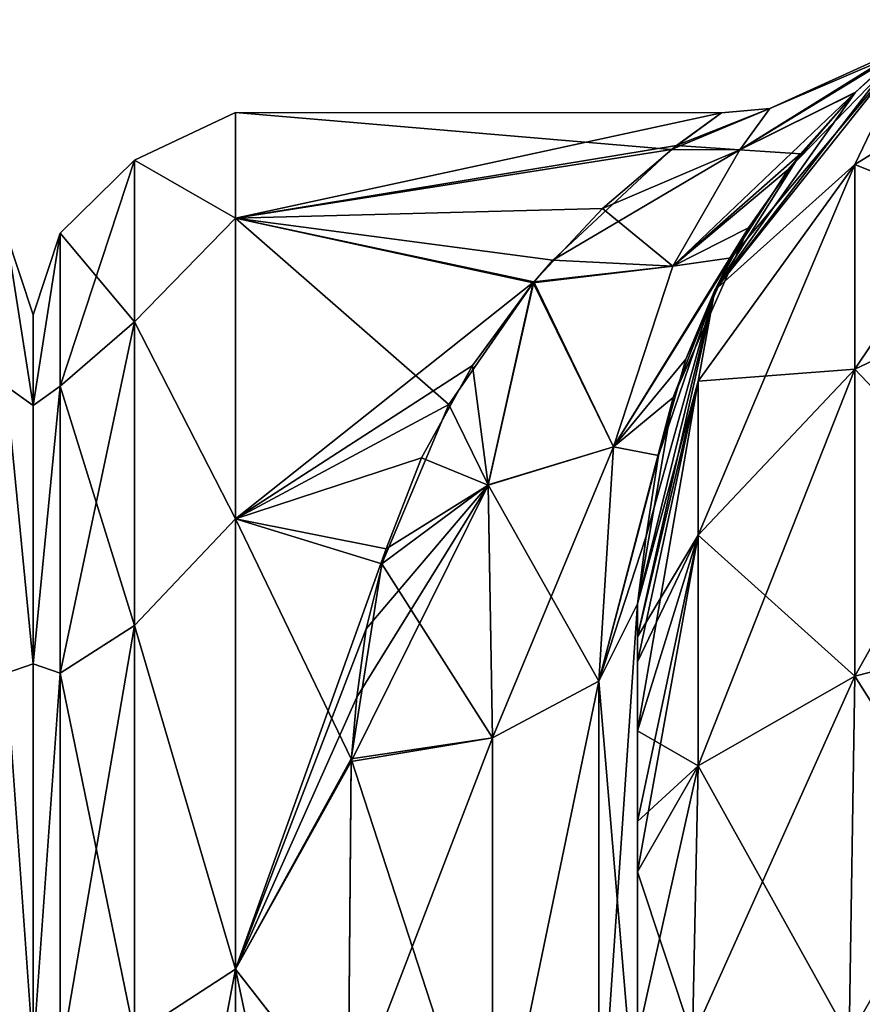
# Model space of a CAD drawing. Extents: x -23 to 470, y -2000 to 0.
# Tile 199 of 252: x 184 to 198, y -19 to -2. Entities that reach past the tile are written whole.
import ezdxf

# ---------------------------------------------------------------- set-up
doc = ezdxf.new("R2010")
doc.units = 0
doc.header["$LTSCALE"] = 65.185185
for name, color, linetype in [('123', 7, 'CONTINUOUS'), ('158', 7, 'CONTINUOUS'), ('182', 7, 'CONTINUOUS'), ('186', 7, 'CONTINUOUS'), ('187', 7, 'CONTINUOUS'), ('200', 7, 'CONTINUOUS'), ('201', 7, 'CONTINUOUS'), ('202', 7, 'CONTINUOUS'), ('210', 7, 'CONTINUOUS'), ('211', 7, 'CONTINUOUS'), ('212', 7, 'CONTINUOUS'), ('216', 7, 'CONTINUOUS')]:
    doc.layers.add(name, color=color, linetype=linetype)

msp = doc.modelspace()

# ---------------------------------------------------------------- linework, layer by layer
at = {"layer": '123', "linetype": 'CONTINUOUS'}
for points in [[(184, -7.5, 0), (184, -9.067, 7.854), (184, -48.5, 0), (184, -7.5, 0)], [(184, -9.067, -7.855), (184, -7.5, 0), (184, -46.933, -7.854), (184, -9.067, -7.855)], [(184, -46.933, -7.854), (184, -7.5, 0), (184, -48.5, 0), (184, -46.933, -7.854)], [(184, -9.067, 7.854), (184, -13.536, 14.522), (184, -46.933, 7.855), (184, -9.067, 7.854)], [(184, -48.5, 0), (184, -9.067, 7.854), (184, -46.933, 7.855), (184, -48.5, 0)], [(184, -13.536, -14.522), (184, -9.067, -7.855), (184, -42.464, -14.522), (184, -13.536, -14.522)], [(184, -42.464, -14.522), (184, -9.067, -7.855), (184, -46.933, -7.854), (184, -42.464, -14.522)], [(184, -13.536, 14.522), (184, -20.235, 18.966), (184, -35.766, 18.966), (184, -13.536, 14.522)], [(184, -46.933, 7.855), (184, -13.536, 14.522), (184, -42.464, 14.522), (184, -46.933, 7.855)], [(184, -42.464, 14.522), (184, -13.536, 14.522), (184, -35.766, 18.966), (184, -42.464, 14.522)], [(184, -20.234, -18.966), (184, -13.536, -14.522), (184, -42.464, -14.522), (184, -20.234, -18.966)]]:
    msp.add_3dface(points, dxfattribs=at)
at = {"layer": '158', "linetype": 'CONTINUOUS'}
for points in [[(184, -9.067, 7.854), (184, -7.5, 0), (183.532, -6.09, 3.863), (184, -9.067, 7.854)], [(183.532, -8.732, 11.124), (184, -9.067, 7.854), (183.532, -6.09, 3.863), (183.532, -8.732, 11.124)], [(184, -7.5, 0), (184, -9.067, -7.855), (183.532, -6.09, -3.863), (184, -7.5, 0)], [(183.532, -6.09, 3.863), (184, -7.5, 0), (183.532, -6.09, -3.863), (183.532, -6.09, 3.863)], [(183.532, -6.09, -3.863), (184, -9.067, -7.855), (183.532, -8.732, -11.124), (183.532, -6.09, -3.863)], [(184, -13.536, 14.522), (184, -9.067, 7.854), (183.532, -8.732, 11.124), (184, -13.536, 14.522)], [(183.532, -13.699, 17.043), (184, -13.536, 14.522), (183.532, -8.732, 11.124), (183.532, -13.699, 17.043)], [(184, -9.067, -7.855), (184, -13.536, -14.522), (183.532, -8.732, -11.124), (184, -9.067, -7.855)], [(183.532, -8.732, -11.124), (184, -13.536, -14.522), (183.532, -13.699, -17.043), (183.532, -8.732, -11.124)], [(184, -20.235, 18.966), (184, -13.536, 14.522), (183.532, -13.699, 17.043), (184, -20.235, 18.966)], [(184, -13.536, -14.522), (184, -20.234, -18.966), (183.532, -13.699, -17.043), (184, -13.536, -14.522)], [(183.532, -20.391, 20.907), (184, -20.235, 18.966), (183.532, -13.699, 17.043), (183.532, -20.391, 20.907)], [(183.532, -13.699, -17.043), (184, -20.234, -18.966), (183.532, -20.391, -20.907), (183.532, -13.699, -17.043)]]:
    msp.add_3dface(points, dxfattribs=at)
at = {"layer": '182', "linetype": 'CONTINUOUS'}
for points in [[(194.45, -51.35, -40.999), (194.45, -52.918, -33.145), (194.45, -12.5, -54), (194.45, -51.35, -40.999)], [(194.45, -12.5, -54), (194.45, -52.918, -33.145), (194.45, -31.825, -28.742), (194.45, -12.5, -54)], [(194.45, -52.917, -48.853), (194.45, -51.35, -40.999), (194.45, -12.5, -54), (194.45, -52.917, -48.853)], [(194.45, -57.385, -55.521), (194.45, -52.917, -48.853), (194.45, -12.5, -54), (194.45, -57.385, -55.521)], [(194.45, -13.067, -56.86), (194.45, -57.385, -55.521), (194.45, -12.5, -54), (194.45, -13.067, -56.86)], [(194.45, -12.5, -24.51), (194.45, -12.5, -54), (194.45, -21.766, -28.319), (194.45, -12.5, -24.51)], [(194.45, -21.766, -28.319), (194.45, -12.5, -54), (194.45, -31.825, -28.742), (194.45, -21.766, -28.319)], [(194.45, -12.5, 54), (194.45, -12.5, 24.51), (194.45, -52.918, 48.855), (194.45, -12.5, 54)], [(194.45, -52.918, 48.855), (194.45, -12.5, 24.51), (194.45, -51.35, 41.001), (194.45, -52.918, 48.855)], [(194.45, -51.35, 41.001), (194.45, -12.5, 24.51), (194.45, -21.765, 28.319), (194.45, -51.35, 41.001)], [(194.45, -13.067, 56.86), (194.45, -12.5, 54), (194.45, -57.386, 55.522), (194.45, -13.067, 56.86)], [(194.45, -57.386, 55.522), (194.45, -12.5, 54), (194.45, -52.918, 48.855), (194.45, -57.386, 55.522)], [(194.45, -13.5, -57.734), (194.45, -57.385, -55.521), (194.45, -13.067, -56.86), (194.45, -13.5, -57.734)], [(194.45, -13.5, 57.734), (194.45, -13.067, 56.86), (194.45, -64.082, 59.965), (194.45, -13.5, 57.734)], [(194.45, -64.082, 59.965), (194.45, -13.067, 56.86), (194.45, -57.386, 55.522), (194.45, -64.082, 59.965)], [(194.45, -14.695, -59.301), (194.45, -57.385, -55.521), (194.45, -13.5, -57.734), (194.45, -14.695, -59.301)], [(194.45, -14.695, 59.301), (194.45, -13.5, 57.734), (194.45, -64.082, 59.965), (194.45, -14.695, 59.301)], [(194.45, -64.081, -59.965), (194.45, -57.385, -55.521), (194.45, -14.695, -59.301), (194.45, -64.081, -59.965)], [(194.45, -16.266, -60.5), (194.45, -64.081, -59.965), (194.45, -14.695, -59.301), (194.45, -16.266, -60.5)], [(194.45, -16.266, 60.5), (194.45, -14.695, 59.301), (194.45, -64.082, 59.965), (194.45, -16.266, 60.5)], [(194.45, -17.135, -60.931), (194.45, -64.081, -59.965), (194.45, -16.266, -60.5), (194.45, -17.135, -60.931)], [(194.45, -17.135, 60.931), (194.45, -16.266, 60.5), (194.45, -71.85, 61.5), (194.45, -17.135, 60.931)], [(194.45, -71.85, 61.5), (194.45, -16.266, 60.5), (194.45, -64.082, 59.965), (194.45, -71.85, 61.5)], [(194.45, -20, -61.5), (194.45, -64.081, -59.965), (194.45, -17.135, -60.931), (194.45, -20, -61.5)], [(194.45, -20, 61.5), (194.45, -17.135, 60.931), (194.45, -71.85, 61.5), (194.45, -20, 61.5)]]:
    msp.add_3dface(points, dxfattribs=at)
at = {"layer": '186', "linetype": 'CONTINUOUS'}
for points in [[(184, -7.5, 0), (184, -9.067, -7.854), (184, -48.5, 0), (184, -7.5, 0)], [(184, -9.067, 7.855), (184, -7.5, 0), (184, -46.933, 7.854), (184, -9.067, 7.855)], [(184, -46.933, 7.854), (184, -7.5, 0), (184, -48.5, 0), (184, -46.933, 7.854)], [(184, -9.067, -7.854), (184, -13.536, -14.522), (184, -46.933, -7.855), (184, -9.067, -7.854)], [(184, -48.5, 0), (184, -9.067, -7.854), (184, -46.933, -7.855), (184, -48.5, 0)], [(184, -13.536, 14.522), (184, -9.067, 7.855), (184, -42.464, 14.522), (184, -13.536, 14.522)], [(184, -42.464, 14.522), (184, -9.067, 7.855), (184, -46.933, 7.854), (184, -42.464, 14.522)], [(184, -13.536, -14.522), (184, -20.235, -18.966), (184, -35.766, -18.966), (184, -13.536, -14.522)], [(184, -46.933, -7.855), (184, -13.536, -14.522), (184, -42.464, -14.522), (184, -46.933, -7.855)], [(184, -42.464, -14.522), (184, -13.536, -14.522), (184, -35.766, -18.966), (184, -42.464, -14.522)], [(184, -20.234, 18.966), (184, -13.536, 14.522), (184, -42.464, 14.522), (184, -20.234, 18.966)]]:
    msp.add_3dface(points, dxfattribs=at)
at = {"layer": '187', "linetype": 'CONTINUOUS'}
for points in [[(187.5, -4, 0), (187.5, -5.827, 9.184), (195.908, -4.005, 0.472), (187.5, -4, 0)], [(187.5, -5.827, -9.184), (187.5, -4, 0), (195.039, -4.639, -5.503), (187.5, -5.827, -9.184)], [(195.039, -4.639, -5.503), (187.5, -4, 0), (195.908, -4.005, 0.472), (195.039, -4.639, -5.503)], [(195.908, -4.005, 0.472), (187.5, -5.827, 9.184), (195.128, -4.571, 5.202), (195.908, -4.005, 0.472)], [(195.128, -4.571, 5.202), (187.5, -5.827, 9.184), (193.849, -5.664, 8.782), (195.128, -4.571, 5.202)], [(192.987, -6.553, -10.771), (187.5, -5.827, -9.184), (195.039, -4.639, -5.503), (192.987, -6.553, -10.771)], [(193.849, -5.664, 8.782), (187.5, -5.827, 9.184), (192.66, -6.931, 11.493), (193.849, -5.664, 8.782)], [(187.5, -5.827, 9.184), (187.5, -11.029, 16.971), (192.66, -6.931, 11.493), (187.5, -5.827, 9.184)], [(187.5, -11.029, -16.971), (187.5, -5.827, -9.184), (191.189, -9.052, -14.73), (187.5, -11.029, -16.971)], [(191.189, -9.052, -14.73), (187.5, -5.827, -9.184), (192.647, -6.949, -11.526), (191.189, -9.052, -14.73)], [(192.647, -6.949, -11.526), (187.5, -5.827, -9.184), (192.987, -6.553, -10.771), (192.647, -6.949, -11.526)], [(192.66, -6.931, 11.493), (187.5, -11.029, 16.971), (191.596, -8.377, 13.819), (192.66, -6.931, 11.493)], [(191.596, -8.377, 13.819), (187.5, -11.029, 16.971), (190.718, -9.971, 15.841), (191.596, -8.377, 13.819)], [(190.028, -11.808, -17.715), (187.5, -11.029, -16.971), (191.189, -9.052, -14.73), (190.028, -11.808, -17.715)], [(190.718, -9.971, 15.841), (187.5, -11.029, 16.971), (190.106, -11.549, 17.475), (190.718, -9.971, 15.841)], [(187.5, -11.029, 16.971), (187.5, -18.816, 22.173), (190.106, -11.549, 17.475), (187.5, -11.029, 16.971)], [(187.5, -18.816, -22.173), (187.5, -11.029, -16.971), (189.5, -15.179, -20.289), (187.5, -18.816, -22.173)], [(189.5, -15.179, -20.289), (187.5, -11.029, -16.971), (190.028, -11.808, -17.715), (189.5, -15.179, -20.289)], [(190.106, -11.549, 17.475), (187.5, -18.816, 22.173), (189.761, -12.929, 18.678), (190.106, -11.549, 17.475)], [(189.761, -12.929, 18.678), (187.5, -18.816, 22.173), (189.596, -14.115, 19.576), (189.761, -12.929, 18.678)], [(189.596, -14.115, 19.576), (187.5, -18.816, 22.173), (189.499, -15.223, 20.316), (189.596, -14.115, 19.576)], [(189.447, -21.322, -23.052), (187.5, -18.816, -22.173), (189.5, -15.179, -20.289), (189.447, -21.322, -23.052)], [(189.499, -15.223, 20.316), (187.5, -18.816, 22.173), (189.447, -21.313, 23.05), (189.499, -15.223, 20.316)], [(187.5, -18.816, 22.173), (187.5, -28, 24), (189.447, -21.313, 23.05), (187.5, -18.816, 22.173)], [(187.5, -28, -24), (187.5, -18.816, -22.173), (189.45, -28, -24), (187.5, -28, -24)], [(189.45, -28, -24), (187.5, -18.816, -22.173), (189.447, -21.322, -23.052), (189.45, -28, -24)]]:
    msp.add_3dface(points, dxfattribs=at)
at = {"layer": '200', "linetype": 'CONTINUOUS'}
for points in [[(198.211, -4.9, -60.241), (199.256, -2.727, -54), (202.266, -2.396, -61.276), (198.211, -4.9, -60.241)], [(198.211, -4.9, -60.241), (202.266, -2.396, -61.276), (198.211, -8.442, -65.549), (198.211, -4.9, -60.241)], [(202.266, -2.396, -61.276), (202.266, -6.525, -67.464), (198.211, -8.442, -65.549), (202.266, -2.396, -61.276)], [(195.788, -7.076, -54), (199.256, -2.727, -54), (198.211, -4.9, -60.241), (195.788, -7.076, -54)], [(195.502, -8.648, -58.692), (195.788, -7.076, -54), (198.211, -4.9, -60.241), (195.502, -8.648, -58.692)], [(195.502, -8.648, -58.692), (198.211, -4.9, -60.241), (195.502, -11.311, -62.682), (195.502, -8.648, -58.692)], [(198.211, -4.9, -60.241), (198.211, -8.442, -65.549), (195.502, -11.311, -62.682), (198.211, -4.9, -60.241)], [(202.266, -12.71, -71.599), (198.211, -13.747, -69.095), (202.266, -6.525, -67.464), (202.266, -12.71, -71.599)], [(202.266, -6.525, -67.464), (198.211, -13.747, -69.095), (198.211, -8.442, -65.549), (202.266, -6.525, -67.464)], [(194.45, -13.067, -56.86), (194.45, -12.5, -54), (195.788, -7.076, -54), (194.45, -13.067, -56.86)], [(194.45, -13.067, -56.86), (195.788, -7.076, -54), (195.502, -8.648, -58.692), (194.45, -13.067, -56.86)], [(198.211, -13.747, -69.095), (195.502, -15.299, -65.349), (198.211, -8.442, -65.549), (198.211, -13.747, -69.095)], [(198.211, -8.442, -65.549), (195.502, -15.299, -65.349), (195.502, -11.311, -62.682), (198.211, -8.442, -65.549)], [(194.45, -14.695, -59.301), (194.45, -13.5, -57.734), (195.502, -8.648, -58.692), (194.45, -14.695, -59.301)], [(194.45, -14.695, -59.301), (195.502, -8.648, -58.692), (195.502, -11.311, -62.682), (194.45, -14.695, -59.301)], [(194.45, -13.5, -57.734), (194.45, -13.067, -56.86), (195.502, -8.648, -58.692), (194.45, -13.5, -57.734)], [(194.45, -17.135, -60.931), (194.45, -16.266, -60.5), (195.502, -11.311, -62.682), (194.45, -17.135, -60.931)], [(195.502, -15.299, -65.349), (194.45, -17.135, -60.931), (195.502, -11.311, -62.682), (195.502, -15.299, -65.349)], [(194.45, -16.266, -60.5), (194.45, -14.695, -59.301), (195.502, -11.311, -62.682), (194.45, -16.266, -60.5)], [(202.16, -20, -73.046), (198.111, -20, -70.339), (202.266, -12.71, -71.599), (202.16, -20, -73.046)], [(202.266, -12.71, -71.599), (198.111, -20, -70.339), (198.211, -13.747, -69.095), (202.266, -12.71, -71.599)], [(198.111, -20, -70.339), (195.402, -20, -66.284), (198.211, -13.747, -69.095), (198.111, -20, -70.339)], [(198.211, -13.747, -69.095), (195.402, -20, -66.284), (195.502, -15.299, -65.349), (198.211, -13.747, -69.095)], [(194.45, -20, -61.5), (194.45, -17.135, -60.931), (195.502, -15.299, -65.349), (194.45, -20, -61.5)], [(195.402, -20, -66.284), (194.45, -20, -61.5), (195.502, -15.299, -65.349), (195.402, -20, -66.284)]]:
    msp.add_3dface(points, dxfattribs=at)
at = {"layer": '201', "linetype": 'CONTINUOUS'}
for points in [[(199.256, -2.727, -54), (195.788, -7.076, -54), (198.938, -2.99, -3.267), (199.256, -2.727, -54)], [(199.256, -2.727, 54), (196.075, -6.516, 16.458), (195.788, -7.076, 54), (199.256, -2.727, 54)], [(197.061, -4.985, 12.803), (196.075, -6.516, 16.458), (199.256, -2.727, 54), (197.061, -4.985, 12.803)], [(198.21, -3.662, 8.003), (197.061, -4.985, 12.803), (199.256, -2.727, 54), (198.21, -3.662, 8.003)], [(199.078, -2.872, 1.159), (198.21, -3.662, 8.003), (199.256, -2.727, 54), (199.078, -2.872, 1.159)], [(198.938, -2.99, -3.267), (195.788, -7.076, -54), (198.224, -3.648, -7.941), (198.938, -2.99, -3.267)], [(198.224, -3.648, -7.941), (195.788, -7.076, -54), (197.272, -4.713, -11.999), (198.224, -3.648, -7.941)], [(197.272, -4.713, -11.999), (195.788, -7.076, -54), (196.374, -5.998, -15.352), (197.272, -4.713, -11.999)], [(196.374, -5.998, -15.352), (195.788, -7.076, -54), (195.07, -8.932, -20.519), (196.374, -5.998, -15.352)], [(196.075, -6.516, 16.458), (195.289, -8.266, 19.541), (195.788, -7.076, 54), (196.075, -6.516, 16.458)], [(195.788, -7.076, -54), (194.45, -12.5, -54), (195.07, -8.932, -20.519), (195.788, -7.076, -54)], [(194.45, -12.5, 24.51), (194.45, -12.5, 54), (195.788, -7.076, 54), (194.45, -12.5, 24.51)], [(194.605, -11.326, 23.39), (194.45, -12.5, 24.51), (195.788, -7.076, 54), (194.605, -11.326, 23.39)], [(194.816, -9.936, 21.83), (194.605, -11.326, 23.39), (195.788, -7.076, 54), (194.816, -9.936, 21.83)], [(195.289, -8.266, 19.541), (194.816, -9.936, 21.83), (195.788, -7.076, 54), (195.289, -8.266, 19.541)], [(194.45, -12.5, -54), (194.45, -12.5, -24.51), (195.07, -8.932, -20.519), (194.45, -12.5, -54)]]:
    msp.add_3dface(points, dxfattribs=at)
at = {"layer": '202', "linetype": 'CONTINUOUS'}
for points in [[(202.266, -2.396, 61.276), (199.256, -2.727, 54), (198.211, -4.9, 60.241), (202.266, -2.396, 61.276)], [(202.266, -2.396, 61.276), (198.211, -4.9, 60.241), (202.266, -6.525, 67.464), (202.266, -2.396, 61.276)], [(199.256, -2.727, 54), (195.788, -7.076, 54), (198.211, -4.9, 60.241), (199.256, -2.727, 54)], [(198.211, -4.9, 60.241), (195.788, -7.076, 54), (195.502, -8.648, 58.692), (198.211, -4.9, 60.241)], [(198.211, -4.9, 60.241), (195.502, -8.648, 58.692), (198.211, -8.442, 65.549), (198.211, -4.9, 60.241)], [(202.266, -6.525, 67.464), (198.211, -4.9, 60.241), (198.211, -8.442, 65.549), (202.266, -6.525, 67.464)], [(202.266, -12.71, 71.599), (202.266, -6.525, 67.464), (198.211, -8.442, 65.549), (202.266, -12.71, 71.599)], [(195.788, -7.076, 54), (194.45, -12.5, 54), (195.502, -8.648, 58.692), (195.788, -7.076, 54)], [(198.211, -13.747, 69.095), (198.211, -8.442, 65.549), (195.502, -11.311, 62.682), (198.211, -13.747, 69.095)], [(198.211, -8.442, 65.549), (195.502, -8.648, 58.692), (195.502, -11.311, 62.682), (198.211, -8.442, 65.549)], [(198.211, -13.747, 69.095), (202.266, -12.71, 71.599), (198.211, -8.442, 65.549), (198.211, -13.747, 69.095)], [(194.45, -12.5, 54), (194.45, -13.067, 56.86), (195.502, -8.648, 58.692), (194.45, -12.5, 54)], [(195.502, -8.648, 58.692), (194.45, -13.067, 56.86), (195.502, -11.311, 62.682), (195.502, -8.648, 58.692)], [(194.45, -13.067, 56.86), (194.45, -13.5, 57.734), (195.502, -11.311, 62.682), (194.45, -13.067, 56.86)], [(194.45, -13.5, 57.734), (194.45, -14.695, 59.301), (195.502, -11.311, 62.682), (194.45, -13.5, 57.734)], [(194.45, -14.695, 59.301), (195.502, -15.299, 65.349), (195.502, -11.311, 62.682), (194.45, -14.695, 59.301)], [(195.502, -15.299, 65.349), (198.211, -13.747, 69.095), (195.502, -11.311, 62.682), (195.502, -15.299, 65.349)], [(198.211, -13.747, 69.095), (202.16, -20, 73.046), (202.266, -12.71, 71.599), (198.211, -13.747, 69.095)], [(195.502, -15.299, 65.349), (198.111, -20, 70.339), (198.211, -13.747, 69.095), (195.502, -15.299, 65.349)], [(198.111, -20, 70.339), (202.16, -20, 73.046), (198.211, -13.747, 69.095), (198.111, -20, 70.339)], [(194.45, -14.695, 59.301), (194.45, -16.266, 60.5), (195.502, -15.299, 65.349), (194.45, -14.695, 59.301)], [(194.45, -16.266, 60.5), (194.45, -17.135, 60.931), (195.502, -15.299, 65.349), (194.45, -16.266, 60.5)], [(194.45, -17.135, 60.931), (195.402, -20, 66.284), (195.502, -15.299, 65.349), (194.45, -17.135, 60.931)], [(195.402, -20, 66.284), (198.111, -20, 70.339), (195.502, -15.299, 65.349), (195.402, -20, 66.284)], [(194.45, -17.135, 60.931), (194.45, -20, 61.5), (195.402, -20, 66.284), (194.45, -17.135, 60.931)]]:
    msp.add_3dface(points, dxfattribs=at)
at = {"layer": '210', "linetype": 'CONTINUOUS'}
for points in [[(194.45, -21.765, 28.319), (194.45, -12.5, 24.51), (193.781, -22.301, 25.881), (194.45, -21.765, 28.319)], [(193.781, -22.301, 25.881), (194.45, -12.5, 24.51), (193.781, -13.836, 22.398), (193.781, -22.301, 25.881)], [(191.947, -22.695, 24.091), (193.781, -22.301, 25.881), (193.781, -13.836, 22.398), (191.947, -22.695, 24.091)], [(191.947, -22.695, 24.091), (193.781, -13.836, 22.398), (191.947, -14.815, 20.849), (191.947, -22.695, 24.091)], [(189.499, -15.223, 20.316), (189.447, -21.313, 23.05), (191.947, -14.815, 20.849), (189.499, -15.223, 20.316)], [(191.947, -14.815, 20.849), (189.447, -21.313, 23.05), (191.947, -22.695, 24.091), (191.947, -14.815, 20.849)]]:
    msp.add_3dface(points, dxfattribs=at)
at = {"layer": '211', "linetype": 'CONTINUOUS'}
for points in [[(198.21, -3.662, 8.003), (199.078, -2.872, 1.159), (196.221, -4.647, 6.308), (198.21, -3.662, 8.003)], [(196.221, -4.647, 6.308), (199.078, -2.872, 1.159), (196.741, -3.931, 0.004), (196.221, -4.647, 6.308)], [(199.078, -2.872, 1.159), (198.938, -2.99, -3.267), (196.741, -3.931, 0.004), (199.078, -2.872, 1.159)], [(198.938, -2.99, -3.267), (198.224, -3.648, -7.941), (196.222, -4.645, -6.303), (198.938, -2.99, -3.267)], [(196.741, -3.931, 0.004), (198.938, -2.99, -3.267), (196.222, -4.645, -6.303), (196.741, -3.931, 0.004)], [(197.061, -4.985, 12.803), (198.21, -3.662, 8.003), (195.062, -6.661, 12.378), (197.061, -4.985, 12.803)], [(195.062, -6.661, 12.378), (198.21, -3.662, 8.003), (196.221, -4.647, 6.308), (195.062, -6.661, 12.378)], [(198.224, -3.648, -7.941), (197.272, -4.713, -11.999), (196.222, -4.645, -6.303), (198.224, -3.648, -7.941)], [(195.039, -4.639, -5.503), (195.908, -4.005, 0.472), (196.741, -3.931, 0.004), (195.039, -4.639, -5.503)], [(195.039, -4.639, -5.503), (196.741, -3.931, 0.004), (196.222, -4.645, -6.303), (195.039, -4.639, -5.503)], [(195.908, -4.005, 0.472), (195.128, -4.571, 5.202), (196.741, -3.931, 0.004), (195.908, -4.005, 0.472)], [(195.128, -4.571, 5.202), (196.221, -4.647, 6.308), (196.741, -3.931, 0.004), (195.128, -4.571, 5.202)], [(195.128, -4.571, 5.202), (193.849, -5.664, 8.782), (196.221, -4.647, 6.308), (195.128, -4.571, 5.202)], [(192.987, -6.553, -10.771), (195.039, -4.639, -5.503), (196.222, -4.645, -6.303), (192.987, -6.553, -10.771)], [(192.987, -6.553, -10.771), (196.222, -4.645, -6.303), (195.063, -6.66, -12.374), (192.987, -6.553, -10.771)], [(193.849, -5.664, 8.782), (195.062, -6.661, 12.378), (196.221, -4.647, 6.308), (193.849, -5.664, 8.782)], [(196.222, -4.645, -6.303), (197.272, -4.713, -11.999), (195.063, -6.66, -12.374), (196.222, -4.645, -6.303)], [(197.272, -4.713, -11.999), (196.374, -5.998, -15.352), (195.063, -6.66, -12.374), (197.272, -4.713, -11.999)], [(196.075, -6.516, 16.458), (197.061, -4.985, 12.803), (195.062, -6.661, 12.378), (196.075, -6.516, 16.458)], [(193.849, -5.664, 8.782), (192.66, -6.931, 11.493), (195.062, -6.661, 12.378), (193.849, -5.664, 8.782)], [(196.374, -5.998, -15.352), (195.07, -8.932, -20.519), (194.04, -9.782, -17.877), (196.374, -5.998, -15.352)], [(195.063, -6.66, -12.374), (196.374, -5.998, -15.352), (194.04, -9.782, -17.877), (195.063, -6.66, -12.374)], [(192.647, -6.949, -11.526), (192.987, -6.553, -10.771), (195.063, -6.66, -12.374), (192.647, -6.949, -11.526)], [(195.289, -8.266, 19.541), (196.075, -6.516, 16.458), (194.04, -9.783, 17.879), (195.289, -8.266, 19.541)], [(194.04, -9.783, 17.879), (196.075, -6.516, 16.458), (195.062, -6.661, 12.378), (194.04, -9.783, 17.879)], [(192.647, -6.949, -11.526), (195.063, -6.66, -12.374), (194.04, -9.782, -17.877), (192.647, -6.949, -11.526)], [(192.66, -6.931, 11.493), (194.04, -9.783, 17.879), (195.062, -6.661, 12.378), (192.66, -6.931, 11.493)], [(191.189, -9.052, -14.73), (192.647, -6.949, -11.526), (191.871, -10.442, -16.643), (191.189, -9.052, -14.73)], [(192.66, -6.931, 11.493), (191.596, -8.377, 13.819), (191.87, -10.449, 16.652), (192.66, -6.931, 11.493)], [(194.04, -9.783, 17.879), (192.66, -6.931, 11.493), (191.87, -10.449, 16.652), (194.04, -9.783, 17.879)], [(192.647, -6.949, -11.526), (194.04, -9.782, -17.877), (191.871, -10.442, -16.643), (192.647, -6.949, -11.526)], [(194.816, -9.936, 21.83), (195.289, -8.266, 19.541), (194.04, -9.783, 17.879), (194.816, -9.936, 21.83)], [(191.596, -8.377, 13.819), (190.718, -9.971, 15.841), (191.87, -10.449, 16.652), (191.596, -8.377, 13.819)], [(195.07, -8.932, -20.519), (194.45, -12.5, -24.51), (193.781, -13.836, -22.398), (195.07, -8.932, -20.519)], [(194.04, -9.782, -17.877), (195.07, -8.932, -20.519), (193.781, -13.836, -22.398), (194.04, -9.782, -17.877)], [(190.028, -11.808, -17.715), (191.189, -9.052, -14.73), (191.871, -10.442, -16.643), (190.028, -11.808, -17.715)], [(191.947, -14.815, 20.849), (194.04, -9.783, 17.879), (191.87, -10.449, 16.652), (191.947, -14.815, 20.849)], [(194.04, -9.782, -17.877), (193.781, -13.836, -22.398), (191.871, -10.442, -16.643), (194.04, -9.782, -17.877)], [(191.947, -14.815, 20.849), (193.781, -13.836, 22.398), (194.04, -9.783, 17.879), (191.947, -14.815, 20.849)], [(193.781, -13.836, 22.398), (194.816, -9.936, 21.83), (194.04, -9.783, 17.879), (193.781, -13.836, 22.398)], [(190.718, -9.971, 15.841), (190.106, -11.549, 17.475), (191.87, -10.449, 16.652), (190.718, -9.971, 15.841)], [(194.605, -11.326, 23.39), (194.816, -9.936, 21.83), (193.781, -13.836, 22.398), (194.605, -11.326, 23.39)], [(189.596, -14.115, 19.576), (189.499, -15.223, 20.316), (191.87, -10.449, 16.652), (189.596, -14.115, 19.576)], [(189.499, -15.223, 20.316), (191.947, -14.815, 20.849), (191.87, -10.449, 16.652), (189.499, -15.223, 20.316)], [(189.761, -12.929, 18.678), (189.596, -14.115, 19.576), (191.87, -10.449, 16.652), (189.761, -12.929, 18.678)], [(190.106, -11.549, 17.475), (189.761, -12.929, 18.678), (191.87, -10.449, 16.652), (190.106, -11.549, 17.475)], [(190.028, -11.808, -17.715), (191.871, -10.442, -16.643), (191.947, -14.815, -20.849), (190.028, -11.808, -17.715)], [(191.871, -10.442, -16.643), (193.781, -13.836, -22.398), (191.947, -14.815, -20.849), (191.871, -10.442, -16.643)], [(194.45, -12.5, 24.51), (194.605, -11.326, 23.39), (193.781, -13.836, 22.398), (194.45, -12.5, 24.51)], [(189.5, -15.179, -20.289), (190.028, -11.808, -17.715), (191.947, -14.815, -20.849), (189.5, -15.179, -20.289)]]:
    msp.add_3dface(points, dxfattribs=at)
at = {"layer": '212', "linetype": 'CONTINUOUS'}
for points in [[(194.45, -12.5, -24.51), (194.45, -21.766, -28.319), (193.781, -13.836, -22.398), (194.45, -12.5, -24.51)], [(191.947, -14.815, -20.849), (193.781, -13.836, -22.398), (191.947, -22.695, -24.091), (191.947, -14.815, -20.849)], [(191.947, -22.695, -24.091), (193.781, -13.836, -22.398), (193.781, -22.301, -25.881), (191.947, -22.695, -24.091)], [(193.781, -13.836, -22.398), (194.45, -21.766, -28.319), (193.781, -22.301, -25.881), (193.781, -13.836, -22.398)], [(189.5, -15.179, -20.289), (191.947, -14.815, -20.849), (191.947, -22.695, -24.091), (189.5, -15.179, -20.289)], [(189.447, -21.322, -23.052), (189.5, -15.179, -20.289), (191.947, -22.695, -24.091), (189.447, -21.322, -23.052)]]:
    msp.add_3dface(points, dxfattribs=at)
at = {"layer": '216', "linetype": 'CONTINUOUS'}
for points in [[(187.5, -5.827, 9.184), (187.5, -4, 0), (185.75, -4.826, 4.086), (187.5, -5.827, 9.184)], [(187.5, -4, 0), (187.5, -5.827, -9.184), (185.75, -4.826, -4.086), (187.5, -4, 0)], [(187.5, -4, 0), (185.75, -4.826, -4.086), (185.75, -4.826, 4.086), (187.5, -4, 0)], [(184.468, -6.09, -3.863), (184.468, -6.09, 3.863), (185.75, -4.826, -4.086), (184.468, -6.09, -3.863)], [(185.75, -7.621, -11.766), (184.468, -6.09, -3.863), (185.75, -4.826, -4.086), (185.75, -7.621, -11.766)], [(184.468, -6.09, 3.863), (184.468, -8.732, 11.124), (185.75, -4.826, 4.086), (184.468, -6.09, 3.863)], [(185.75, -4.826, -4.086), (184.468, -6.09, 3.863), (185.75, -4.826, 4.086), (185.75, -4.826, -4.086)], [(185.75, -4.826, 4.086), (184.468, -8.732, 11.124), (185.75, -7.621, 11.766), (185.75, -4.826, 4.086)], [(187.5, -5.827, 9.184), (185.75, -4.826, 4.086), (185.75, -7.621, 11.766), (187.5, -5.827, 9.184)], [(187.5, -5.827, -9.184), (185.75, -7.621, -11.766), (185.75, -4.826, -4.086), (187.5, -5.827, -9.184)], [(187.5, -11.029, 16.971), (187.5, -5.827, 9.184), (185.75, -7.621, 11.766), (187.5, -11.029, 16.971)], [(187.5, -5.827, -9.184), (187.5, -11.029, -16.971), (185.75, -7.621, -11.766), (187.5, -5.827, -9.184)], [(184, -9.067, -7.854), (184, -7.5, 0), (184.468, -6.09, -3.863), (184, -9.067, -7.854)], [(184.468, -8.732, -11.124), (184, -9.067, -7.854), (184.468, -6.09, -3.863), (184.468, -8.732, -11.124)], [(184, -7.5, 0), (184, -9.067, 7.855), (184.468, -6.09, 3.863), (184, -7.5, 0)], [(184.468, -6.09, -3.863), (184, -7.5, 0), (184.468, -6.09, 3.863), (184.468, -6.09, -3.863)], [(184.468, -6.09, 3.863), (184, -9.067, 7.855), (184.468, -8.732, 11.124), (184.468, -6.09, 3.863)], [(184.468, -8.732, -11.124), (184.468, -6.09, -3.863), (185.75, -7.621, -11.766), (184.468, -8.732, -11.124)], [(185.75, -12.875, -18.026), (184.468, -8.732, -11.124), (185.75, -7.621, -11.766), (185.75, -12.875, -18.026)], [(184.468, -8.732, 11.124), (184.468, -13.699, 17.043), (185.75, -7.621, 11.766), (184.468, -8.732, 11.124)], [(185.75, -7.621, 11.766), (184.468, -13.699, 17.043), (185.75, -12.875, 18.026), (185.75, -7.621, 11.766)], [(187.5, -11.029, 16.971), (185.75, -7.621, 11.766), (185.75, -12.875, 18.026), (187.5, -11.029, 16.971)], [(187.5, -11.029, -16.971), (185.75, -12.875, -18.026), (185.75, -7.621, -11.766), (187.5, -11.029, -16.971)], [(184, -13.536, -14.522), (184, -9.067, -7.854), (184.468, -8.732, -11.124), (184, -13.536, -14.522)], [(184.468, -13.699, -17.043), (184, -13.536, -14.522), (184.468, -8.732, -11.124), (184.468, -13.699, -17.043)], [(184, -9.067, 7.855), (184, -13.536, 14.522), (184.468, -8.732, 11.124), (184, -9.067, 7.855)], [(184.468, -8.732, 11.124), (184, -13.536, 14.522), (184.468, -13.699, 17.043), (184.468, -8.732, 11.124)], [(184.468, -13.699, -17.043), (184.468, -8.732, -11.124), (185.75, -12.875, -18.026), (184.468, -13.699, -17.043)], [(187.5, -18.816, 22.173), (187.5, -11.029, 16.971), (185.75, -12.875, 18.026), (187.5, -18.816, 22.173)], [(187.5, -11.029, -16.971), (187.5, -18.816, -22.173), (185.75, -12.875, -18.026), (187.5, -11.029, -16.971)], [(185.75, -19.952, -22.112), (184.468, -13.699, -17.043), (185.75, -12.875, -18.026), (185.75, -19.952, -22.112)], [(184.468, -13.699, 17.043), (184.468, -20.391, 20.907), (185.75, -12.875, 18.026), (184.468, -13.699, 17.043)], [(185.75, -12.875, 18.026), (184.468, -20.391, 20.907), (185.75, -19.952, 22.112), (185.75, -12.875, 18.026)], [(187.5, -18.816, 22.173), (185.75, -12.875, 18.026), (185.75, -19.952, 22.112), (187.5, -18.816, 22.173)], [(187.5, -18.816, -22.173), (185.75, -19.952, -22.112), (185.75, -12.875, -18.026), (187.5, -18.816, -22.173)], [(184, -20.235, -18.966), (184, -13.536, -14.522), (184.468, -13.699, -17.043), (184, -20.235, -18.966)], [(184, -13.536, 14.522), (184, -20.234, 18.966), (184.468, -13.699, 17.043), (184, -13.536, 14.522)], [(184.468, -20.391, -20.907), (184, -20.235, -18.966), (184.468, -13.699, -17.043), (184.468, -20.391, -20.907)], [(184.468, -13.699, 17.043), (184, -20.234, 18.966), (184.468, -20.391, 20.907), (184.468, -13.699, 17.043)], [(184.468, -20.391, -20.907), (184.468, -13.699, -17.043), (185.75, -19.952, -22.112), (184.468, -20.391, -20.907)], [(187.5, -28, 24), (187.5, -18.816, 22.173), (185.75, -28, 23.531), (187.5, -28, 24)], [(187.5, -18.816, 22.173), (185.75, -19.952, 22.112), (185.75, -28, 23.531), (187.5, -18.816, 22.173)], [(187.5, -18.816, -22.173), (187.5, -28, -24), (185.75, -19.952, -22.112), (187.5, -18.816, -22.173)]]:
    msp.add_3dface(points, dxfattribs=at)

doc.saveas('drawing.dxf')
